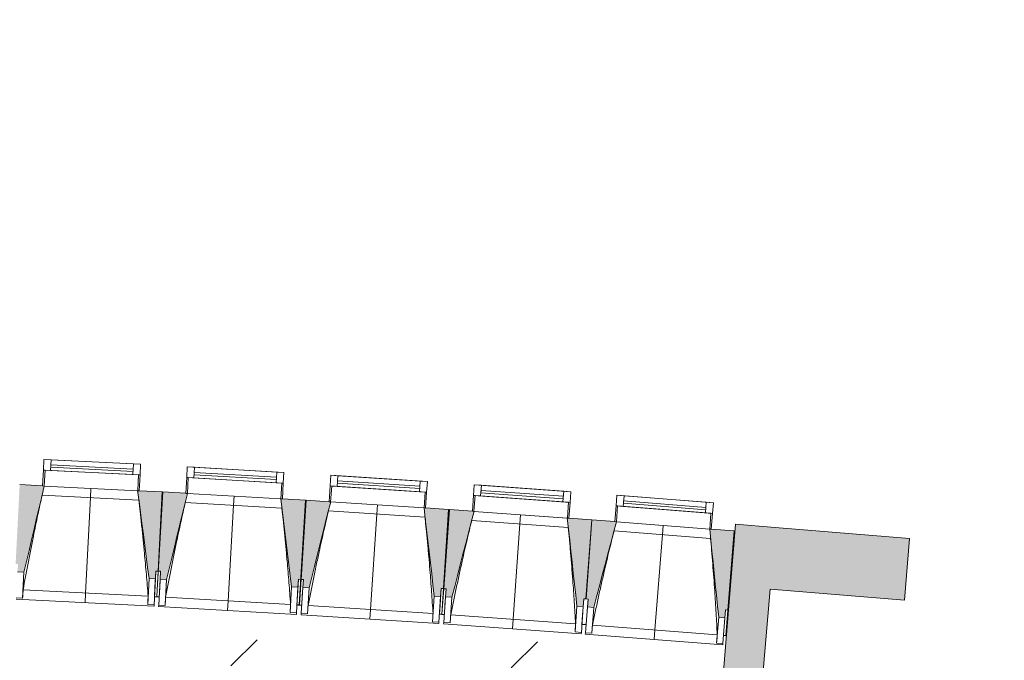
# Model space of a CAD drawing. Header units: centimetres. Extents: x -2721 to 2869, y -4046 to 286.
# Tile 13 of 29: x -1506 to -885, y -2178 to -1774. Entities that reach past the tile are written whole.
import ezdxf

# ---------------------------------------------------------------- set-up
doc = ezdxf.new("R2010")
doc.units = ezdxf.units.CM
for name, color, linetype, lineweight in [('0-1', 7, 'Continuous', 5), ('MENUISERIES', 7, 'Continuous', 9), ('MENUISERIES-1', 7, 'Continuous', 13), ('MUR-1', 7, 'Continuous', 18), ('MUR_C-1', 7, 'Continuous', 18), ('OSSATURE', 7, 'Continuous', 9), ('OSSATURE_C', 7, 'Continuous', 9), ('SOL-1', 7, 'Continuous', 18), ('Z', 7, 'Continuous', 9)]:
    doc.layers.add(name, color=color, linetype=linetype, lineweight=lineweight)
doc.layers.add('A-ANNO-NPLT', color=7, linetype='Continuous', lineweight=13, plot=False)
for name, color, linetype, lineweight, true_color in [('A-GLAZ-GLAS', 7, 'Continuous', 13, 0x5c63b1), ('AB1_MAC', 7, 'Continuous', 9, 0x666666), ('AB3_VEGETATION_pelouse_surface', 7, 'Continuous', 9, 0x007f3f), ('HACHURE_C-2', 7, 'Continuous', 13, 0x787878), ('MENUISERIES-2', 7, 'Continuous', 13, 0x5c63b1), ('OSSATURE-1', 7, 'Continuous', 5, 0x787878), ('OSSATURE-2', 5, 'Continuous', 18, 0x0000ff)]:
    doc.layers.add(name, color=color, linetype=linetype, lineweight=lineweight, true_color=true_color)

# ---------------------------------------------------------------- blocks, each defined once
blk = doc.blocks.new('XXX_VIDE FENETRE - 590-389517-2021_015_1111_DCE_1_50_Etat actuel')
at = {"layer": 'A-ANNO-NPLT'}
for p, q in [((-30.51, 0), (-30.51, -10)), ((-29.51, 0), (-30.51, 0)), ((-29.51, -10), (-29.51, 0)), ((30.51, 0), (29.51, 0)), ((29.51, 0), (29.51, -10)), ((30.51, -10), (30.51, 0)), ((-30.51, -10), (-29.51, -10)), ((-26.01, -10), (-30.51, -10)), ((-30.51, -10), (-30.51, -16.75)), ((-26.01, -16.75), (-26.01, -10)), ((26.01, -10), (26.01, -16.75)), ((30.51, -10), (26.01, -10)), ((29.51, -10), (30.51, -10)), ((30.51, -16.75), (30.51, -10)), ((-30.51, -16.75), (-26.01, -16.75)), ((26.01, -16.75), (30.51, -16.75))]:
    blk.add_line(p, q, dxfattribs=at)
at = {"layer": 'A-GLAZ-GLAS'}
for p, q in [((26.01, -12), (-26.01, -12)), ((-26.01, -12), (-26.01, -13.5)), ((26.01, -13.5), (26.01, -12)), ((-26.01, -13.5), (26.01, -13.5))]:
    blk.add_line(p, q, dxfattribs=at)
at = {"layer": 'MENUISERIES-1'}
for p, q in [((-29.51, 0), (29.51, 0)), ((29.51, 0), (-29.51, 0)), ((-30.51, -10), (-30.51, -0.07)), ((-29.51, -0.07), (-29.51, -10)), ((29.51, -10), (29.51, -0.07)), ((30.51, -0.07), (30.51, -10)), ((30.51, -10), (-30.51, -10)), ((-30.51, -16.75), (-30.51, -10)), ((-30.51, -10), (30.51, -10)), ((-29.51, -10), (29.51, -10)), ((-26.01, -10), (-26.01, -16.75)), ((26.01, -10), (-26.01, -10)), ((26.01, -16.75), (26.01, -10)), ((30.51, -10), (30.51, -16.75)), ((30.51, -16.75), (-30.51, -16.75)), ((-26.01, -16.75), (26.01, -16.75))]:
    blk.add_line(p, q, dxfattribs=at)
at = {"layer": 'MENUISERIES-2'}
for p, q in [((-26.01, -13.5), (-26.01, -12)), ((-26.01, -12), (26.01, -12)), ((26.01, -12), (26.01, -13.5)), ((26.01, -13.5), (-26.01, -13.5))]:
    blk.add_line(p, q, dxfattribs=at)
blk = doc.blocks.new('XXX_VIDE FENETRE - 590-V11-2021_015_1111_DCE_1_50_Etat actuel')
at = {"layer": 'A-ANNO-NPLT'}
for p, q in [((-30.51, 0), (-30.51, -10)), ((-29.51, 0), (-30.51, 0)), ((-29.51, -10), (-29.51, 0)), ((30.51, 0), (29.51, 0)), ((29.51, 0), (29.51, -10)), ((30.51, -10), (30.51, 0)), ((-30.51, -10), (-29.51, -10)), ((-26.01, -10), (-30.51, -10)), ((-30.51, -10.11), (-30.51, -16.75)), ((-26.01, -16.75), (-26.01, -10)), ((26.01, -10), (26.01, -16.75)), ((30.51, -10), (26.01, -10)), ((29.51, -10), (30.51, -10)), ((30.51, -16.75), (30.51, -10)), ((-30.51, -16.75), (-26.01, -16.75)), ((26.01, -16.75), (30.51, -16.75))]:
    blk.add_line(p, q, dxfattribs=at)
at = {"layer": 'A-GLAZ-GLAS'}
for p, q in [((26.01, -12), (-26.01, -12)), ((-26.01, -12), (-26.01, -13.5)), ((26.01, -13.5), (26.01, -12)), ((-26.01, -13.5), (26.01, -13.5))]:
    blk.add_line(p, q, dxfattribs=at)
at = {"layer": 'MENUISERIES-1'}
for p, q in [((-29.51, 0), (29.51, 0)), ((29.51, 0), (-29.51, 0)), ((-30.51, -10), (-30.51, -0.07)), ((-29.51, -0.07), (-29.51, -10)), ((29.51, -10), (29.51, -0.07)), ((30.51, -0.07), (30.51, -10)), ((30.51, -10), (-30.51, -10)), ((-30.51, -10), (30.51, -10)), ((-30.51, -16.75), (-30.51, -10.11)), ((-29.51, -10), (29.51, -10)), ((-26.01, -10), (-26.01, -16.75)), ((26.01, -10), (-26.01, -10)), ((26.01, -16.75), (26.01, -10)), ((30.51, -10), (30.51, -16.75)), ((30.51, -16.75), (-30.51, -16.75)), ((-26.01, -16.75), (26.01, -16.75))]:
    blk.add_line(p, q, dxfattribs=at)
at = {"layer": 'MENUISERIES-2'}
for p, q in [((-26.01, -13.5), (-26.01, -12)), ((-26.01, -12), (26.01, -12)), ((26.01, -12), (26.01, -13.5)), ((26.01, -13.5), (-26.01, -13.5))]:
    blk.add_line(p, q, dxfattribs=at)
blk = doc.blocks.new('B02_ARC_rvt-1-2021_015_1111_DCE_1_50_Etat actuel')
at = {"layer": 'MENUISERIES'}
for name, p, rotation in [('XXX_VIDE FENETRE - 590-389517-2021_015_1111_DCE_1_50_Etat actuel', (-1460.79, -2069.38), 177.0898907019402), ('XXX_VIDE FENETRE - 590-V11-2021_015_1111_DCE_1_50_Etat actuel', (-1370.52, -2074.29), 176.6926216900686), ('XXX_VIDE FENETRE - 590-389517-2021_015_1111_DCE_1_50_Etat actuel', (-1280.19, -2079.82), 176.2953526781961), ('XXX_VIDE FENETRE - 590-389517-2021_015_1111_DCE_1_50_Etat actuel', (-1189.82, -2085.99), 175.8980836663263), ('XXX_VIDE FENETRE - 590-389517-2021_015_1111_DCE_1_50_Etat actuel', (-1100.02, -2092.75), 175.5008146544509)]:
    blk.add_blockref(name, p, dxfattribs=dict(at, rotation=rotation))
blk = doc.blocks.new('20_MUR PREFA_01 - MODULE_01 B-3165811-2021_015_1111_DCE_1_50_Etat actuel')
at = {"layer": 'Z'}
for p, q in [((0, 72.21), (0, 66.14)), ((0, 66.14), (0, 5.85)), ((0, 0.07), (0, 5.85))]:
    blk.add_line(p, q, dxfattribs=at)
blk = doc.blocks.new('B02_DC_STR_rvt-1-2021_015_1111_DCE_1_50_Etat actuel')
at = {"layer": 'HACHURE_C-2'}
h = blk.add_hatch(color=256, dxfattribs=at)
h.paths.add_polyline_path([(-1047.08, -2307.55), (-1042.66, -2254.24), (-1067.57, -2252.18), (-1072.02, -2305.68), (-1057.61, -2306.76)])
h.paths.add_polyline_path([(-1037.28, -2189.47), (-1029.35, -2093.95), (-1054.27, -2091.88), (-1062.2, -2187.4), (-1047.08, -2188.65)])
h = blk.add_hatch(color=256, dxfattribs=at)
h.paths.add_polyline_path([(-770.06, -2154.59), (-766.04, -2115.79), (-861.87, -2107.84), (-865.09, -2146.71), (-770.31, -2154.57)])
h.paths.add_polyline_path([(-947.81, -2139.85), (-944.58, -2100.98), (-1029.35, -2093.95), (-1032.58, -2132.82), (-973.71, -2137.7)])
at = {"layer": 'OSSATURE-1'}
for points in [[(-1503.03, -2122.25), (-1490.27, -2067.89), (-1505.73, -2067.03), (-1508.27, -2116.98), (-1506.77, -2117.05), (-1507.02, -2122.05), (-1506.77, -2122.06)], [(-1420.14, -2126.47), (-1419.88, -2121.47), (-1418.38, -2121.55), (-1415.85, -2071.6), (-1431.32, -2070.88), (-1424.13, -2126.26)], [(-1413.13, -2126.86), (-1399.99, -2072.59), (-1415.44, -2071.62), (-1418.33, -2121.55), (-1416.83, -2121.64), (-1417.12, -2126.63), (-1416.83, -2126.65)], [(-1330.26, -2131.65), (-1329.98, -2126.66), (-1328.48, -2126.74), (-1325.59, -2076.82), (-1341.06, -2075.99), (-1334.26, -2131.42)], [(-1323.16, -2132.1), (-1309.64, -2077.92), (-1325.09, -2076.85), (-1328.32, -2126.76), (-1326.82, -2126.85), (-1327.15, -2131.84), (-1326.82, -2131.86)], [(-1240.33, -2137.46), (-1240.01, -2132.47), (-1238.51, -2132.57), (-1235.28, -2082.66), (-1250.74, -2081.73), (-1244.32, -2137.21)], [(-1233.15, -2137.97), (-1219.26, -2083.88), (-1234.72, -2082.88), (-1238.28, -2132.59), (-1236.78, -2132.7), (-1237.14, -2137.68), (-1235.71, -2137.79)], [(-1150.37, -2143.91), (-1150.01, -2138.92), (-1148.51, -2139.03), (-1144.93, -2089.14), (-1160.39, -2088.1), (-1154.36, -2143.62)], [(-1143.71, -2144.42), (-1129.44, -2090.43), (-1144.88, -2089.15), (-1148.8, -2139), (-1147.31, -2139.12), (-1147.7, -2144.11), (-1147.31, -2144.14)], [(-1060.97, -2150.93), (-1060.57, -2145.95), (-1059.08, -2146.06), (-1055.15, -2096.21), (-1070.6, -2095.06), (-1064.95, -2150.62), (-1061.04, -2150.93)]]:
    blk.add_hatch(color=256, dxfattribs=at).paths.add_polyline_path(points)
at = {"layer": 'MUR-1'}
for p, q in [((-1055.61, -2108), (-1054.69, -2096.24)), ((-1417.31, -2100.42), (-1417.11, -2100.43)), ((-1327.25, -2105.46), (-1326.94, -2105.48)), ((-1237.12, -2111.06), (-1236.74, -2111.09)), ((-1057.33, -2123.91), (-1056.93, -2123.94))]:
    blk.add_line(p, q, dxfattribs=at)
at = {"layer": 'MUR_C-1'}
for p, q in [((-1054.27, -2091.88), (-1062.2, -2187.4)), ((-1029.35, -2093.95), (-1054.27, -2091.88)), ((-944.58, -2100.98), (-1029.35, -2093.95)), ((-947.81, -2139.85), (-944.58, -2100.98)), ((-1037.28, -2189.47), (-1032.58, -2132.82)), ((-1032.58, -2132.82), (-947.81, -2139.85))]:
    blk.add_line(p, q, dxfattribs=at)
at = {"layer": 'OSSATURE'}
for p, q in [((-1430.6, -2076.71), (-1491.57, -2073.61)), ((-1490.27, -2067.89), (-1431.32, -2070.88)), ((-1399.98, -2072.59), (-1341.06, -2075.99)), ((-1340.38, -2081.82), (-1401.33, -2078.3)), ((-1309.64, -2077.92), (-1250.74, -2081.73)), ((-1250.1, -2087.56), (-1311.02, -2083.62)), ((-1219.26, -2083.88), (-1160.39, -2088.1)), ((-1159.79, -2093.94), (-1220.68, -2089.57)), ((-1129.44, -2090.43), (-1070.6, -2095.06)), ((-1070.04, -2100.9), (-1130.91, -2096.11)), ((-1503.86, -2138.52), (-1503.03, -2122.25)), ((-1419.88, -2121.47), (-1420.42, -2131.94)), ((-1419.26, -2137.6), (-1418.33, -2121.55)), ((-1418.38, -2121.55), (-1418.8, -2129.73)), ((-1417.44, -2132.11), (-1416.83, -2121.64)), ((-1424.13, -2126.26), (-1424.96, -2142.53)), ((-1420.14, -2126.47), (-1420.96, -2142.73)), ((-1418.06, -2142.89), (-1417.12, -2126.63)), ((-1414.07, -2143.12), (-1413.13, -2126.86)), ((-1329.98, -2126.66), (-1330.58, -2137.13)), ((-1328.48, -2126.74), (-1329.41, -2142.8)), ((-1329.36, -2142.8), (-1328.32, -2126.76)), ((-1327.5, -2137.32), (-1326.82, -2126.85)), ((-1503.57, -2133.37), (-1424.72, -2137.38)), ((-1420.42, -2131.94), (-1420.7, -2137.53)), ((-1417.76, -2137.69), (-1417.44, -2132.11)), ((-1334.26, -2131.42), (-1335.2, -2147.68)), ((-1330.26, -2131.65), (-1331.2, -2147.91)), ((-1328.2, -2148.1), (-1327.15, -2131.84)), ((-1324.21, -2148.36), (-1323.16, -2132.1)), ((-1240.01, -2132.47), (-1240.68, -2142.94)), ((-1238.51, -2132.57), (-1239.55, -2148.62)), ((-1239.43, -2148.63), (-1238.28, -2132.59)), ((-1237.54, -2143.15), (-1236.78, -2132.7)), ((-1507.9, -2139.22), (-1421.01, -2143.64)), ((-1503.86, -2138.52), (-1507.85, -2138.32)), ((-1503.85, -2138.49), (-1503.86, -2138.52)), ((-1420.71, -2137.74), (-1419.27, -2137.81)), ((-1419.27, -2137.81), (-1419.26, -2137.71)), ((-1419.27, -2137.81), (-1417.77, -2137.9)), ((-1413.74, -2137.98), (-1334.92, -2142.53)), ((-1330.58, -2137.13), (-1330.9, -2142.71)), ((-1327.86, -2142.9), (-1327.5, -2137.32)), ((-1244.32, -2137.21), (-1245.37, -2153.46)), ((-1240.33, -2137.46), (-1241.38, -2153.72)), ((-1238.31, -2153.93), (-1237.14, -2137.68)), ((-1234.32, -2154.22), (-1233.15, -2137.97)), ((-1150.01, -2138.92), (-1150.76, -2149.38)), ((-1148.13, -2149.58), (-1147.31, -2139.12)), ((-1424.96, -2142.53), (-1424.96, -2142.5)), ((-1420.96, -2142.73), (-1424.96, -2142.53)), ((-1420.96, -2142.71), (-1421.01, -2143.64)), ((-1418.11, -2143.8), (-1418.06, -2142.87)), ((-1418.11, -2143.8), (-1331.26, -2148.81)), ((-1414.07, -2143.12), (-1418.06, -2142.89)), ((-1414.06, -2143.1), (-1414.07, -2143.12)), ((-1335.2, -2147.68), (-1335.2, -2147.65)), ((-1331.2, -2147.91), (-1335.2, -2147.68)), ((-1331.2, -2147.89), (-1331.26, -2148.81)), ((-1330.92, -2142.92), (-1329.42, -2143.01)), ((-1329.41, -2142.9), (-1329.42, -2143.01)), ((-1329.37, -2143.01), (-1329.37, -2142.9)), ((-1329.37, -2143.01), (-1327.88, -2143.11)), ((-1328.26, -2149), (-1328.2, -2148.07)), ((-1324.21, -2148.36), (-1328.2, -2148.1)), ((-1327.88, -2143.11), (-1327.87, -2142.99)), ((-1323.85, -2143.21), (-1245.06, -2148.31)), ((-1240.68, -2142.94), (-1241.05, -2148.52)), ((-1237.94, -2148.73), (-1237.54, -2143.15)), ((-1154.36, -2143.62), (-1155.52, -2159.87)), ((-1150.37, -2143.91), (-1151.53, -2160.15)), ((-1148.98, -2160.35), (-1147.7, -2144.11)), ((-1144.99, -2160.66), (-1143.71, -2144.42)), ((-1060.57, -2145.95), (-1061.4, -2156.4)), ((-1059.08, -2146.06), (-1060.34, -2162.09)), ((-1328.26, -2149), (-1241.44, -2154.62)), ((-1324.2, -2148.33), (-1324.21, -2148.36)), ((-1245.37, -2153.46), (-1245.38, -2153.43)), ((-1241.38, -2153.72), (-1245.37, -2153.46)), ((-1241.38, -2153.69), (-1241.44, -2154.62)), ((-1241.05, -2148.6), (-1241.06, -2148.73)), ((-1241.06, -2148.73), (-1239.56, -2148.83)), ((-1239.55, -2148.71), (-1239.56, -2148.83)), ((-1239.45, -2148.84), (-1239.44, -2148.72)), ((-1239.45, -2148.84), (-1237.95, -2148.94)), ((-1238.37, -2154.83), (-1238.31, -2153.9)), ((-1234.32, -2154.22), (-1238.31, -2153.93)), ((-1237.95, -2148.94), (-1237.94, -2148.82)), ((-1234.31, -2154.19), (-1234.32, -2154.22)), ((-1233.93, -2149.07), (-1155.18, -2154.72)), ((-1150.76, -2149.38), (-1151.16, -2154.96)), ((-1148.57, -2155.15), (-1148.13, -2149.58)), ((-1064.95, -2150.62), (-1066.23, -2166.86)), ((-1060.97, -2150.93), (-1062.24, -2167.17)), ((-1238.37, -2154.83), (-1151.6, -2161.06)), ((-1155.52, -2159.87), (-1155.52, -2159.84)), ((-1151.53, -2160.15), (-1155.52, -2159.87)), ((-1151.53, -2160.13), (-1151.6, -2161.06)), ((-1151.16, -2155.04), (-1151.17, -2155.17)), ((-1151.17, -2155.17), (-1149.85, -2155.26)), ((-1149.85, -2155.26), (-1148.58, -2155.36)), ((-1149.05, -2161.25), (-1148.97, -2160.32)), ((-1144.99, -2160.66), (-1148.98, -2160.35)), ((-1148.58, -2155.36), (-1148.57, -2155.23)), ((-1144.98, -2160.63), (-1144.99, -2160.66)), ((-1144.56, -2155.52), (-1065.85, -2161.71)), ((-1061.4, -2156.4), (-1061.83, -2161.98)), ((-1149.05, -2161.25), (-1062.31, -2168.07)), ((-1066.23, -2166.86), (-1066.23, -2166.83)), ((-1062.24, -2167.17), (-1066.23, -2166.86)), ((-1061.84, -2162.04), (-1061.85, -2162.19)), ((-1061.85, -2162.19), (-1060.36, -2162.3)), ((-1060.34, -2162.16), (-1060.36, -2162.3)), ((-1062.24, -2167.14), (-1062.31, -2168.07))]:
    blk.add_line(p, q, dxfattribs=at)
at = {"layer": 'OSSATURE', "flags": 128}
for points in [[(-1503.57, -2133.37), (-1503.63, -2134.39), (-1503.68, -2135.42), (-1503.74, -2136.44), (-1503.8, -2137.47), (-1503.85, -2138.49)], [(-1424.96, -2142.5), (-1424.91, -2141.48), (-1424.86, -2140.45), (-1424.82, -2139.43), (-1424.77, -2138.4), (-1424.72, -2137.38)], [(-1413.74, -2137.98), (-1413.81, -2139), (-1413.87, -2140.02), (-1413.93, -2141.05), (-1414, -2142.07), (-1414.06, -2143.1)], [(-1335.2, -2147.65), (-1335.14, -2146.63), (-1335.09, -2145.6), (-1335.03, -2144.58), (-1334.98, -2143.55), (-1334.92, -2142.53)], [(-1323.85, -2143.21), (-1323.92, -2144.23), (-1323.99, -2145.26), (-1324.06, -2146.28), (-1324.13, -2147.31), (-1324.2, -2148.33)], [(-1245.38, -2153.43), (-1245.31, -2152.41), (-1245.25, -2151.39), (-1245.19, -2150.36), (-1245.13, -2149.34), (-1245.06, -2148.31)], [(-1233.93, -2149.07), (-1234, -2150.1), (-1234.08, -2151.12), (-1234.16, -2152.14), (-1234.24, -2153.17), (-1234.31, -2154.19)], [(-1155.52, -2159.84), (-1155.45, -2158.82), (-1155.38, -2157.79), (-1155.31, -2156.77), (-1155.24, -2155.75), (-1155.18, -2154.72)], [(-1144.56, -2155.52), (-1144.64, -2156.54), (-1144.73, -2157.56), (-1144.81, -2158.59), (-1144.9, -2159.61), (-1144.98, -2160.63)], [(-1066.23, -2166.83), (-1066.16, -2165.81), (-1066.08, -2164.78), (-1066, -2163.76), (-1065.93, -2162.74), (-1065.85, -2161.71)]]:
    blk.add_lwpolyline(points, dxfattribs=at)
at = {"layer": 'OSSATURE'}
for points, knots in [([(-1491.56, -2073.61), (-1492.48, -2077.73), (-1493.87, -2084.11), (-1495.69, -2092.75), (-1497.2, -2100.07), (-1498.78, -2107.96), (-1500.97, -2119.25), (-1502.55, -2127.72), (-1503.57, -2133.37)], [0.0183454, 0.0183454, 0.0183454, 0.0183454, 0.2222222, 0.3333333, 0.4444444, 0.5833333, 0.7222222, 1, 1, 1, 1]), ([(-1424.72, -2137.38), (-1425.08, -2132.79), (-1425.64, -2125.93), (-1426.45, -2116.77), (-1427.13, -2109.33), (-1427.91, -2101.32), (-1428.8, -2092.73), (-1429.7, -2084.53), (-1430.32, -2079.19), (-1430.61, -2076.71)], [0, 0, 0, 0, 0.2222222, 0.3333333, 0.4444444, 0.5833333, 0.7222222, 0.8611111, 0.9816328, 0.9816328, 0.9816328, 0.9816328]), ([(-1401.32, -2078.3), (-1402.27, -2082.41), (-1403.7, -2088.78), (-1405.58, -2097.41), (-1407.14, -2104.72), (-1408.77, -2112.6), (-1411.04, -2123.87), (-1412.68, -2132.33), (-1413.74, -2137.98)], [0.0183454, 0.0183454, 0.0183454, 0.0183454, 0.2222222, 0.3333333, 0.4444444, 0.5833333, 0.7222222, 1, 1, 1, 1]), ([(-1334.92, -2142.53), (-1335.25, -2137.95), (-1335.76, -2131.07), (-1336.51, -2121.91), (-1337.14, -2114.46), (-1337.86, -2106.45), (-1338.69, -2097.86), (-1339.53, -2089.65), (-1340.12, -2084.3), (-1340.39, -2081.82)], [0, 0, 0, 0, 0.2222222, 0.3333333, 0.4444444, 0.5833333, 0.7222222, 0.8611111, 0.9816328, 0.9816328, 0.9816328, 0.9816328]), ([(-1311.01, -2083.62), (-1311.99, -2087.73), (-1313.47, -2094.09), (-1315.41, -2102.7), (-1317.02, -2110), (-1318.7, -2117.87), (-1321.05, -2129.13), (-1322.75, -2137.57), (-1323.85, -2143.21)], [0.0183454, 0.0183454, 0.0183454, 0.0183454, 0.2222222, 0.3333333, 0.4444444, 0.5833333, 0.7222222, 1, 1, 1, 1]), ([(-1245.06, -2148.31), (-1245.36, -2143.72), (-1245.83, -2136.85), (-1246.5, -2127.68), (-1247.09, -2120.23), (-1247.76, -2112.21), (-1248.52, -2103.62), (-1249.31, -2095.4), (-1249.85, -2090.05), (-1250.11, -2087.56)], [0, 0, 0, 0, 0.2222222, 0.3333333, 0.4444444, 0.5833333, 0.7222222, 0.8611111, 0.9816328, 0.9816328, 0.9816328, 0.9816328]), ([(-1220.67, -2089.57), (-1221.68, -2093.68), (-1223.2, -2100.02), (-1225.2, -2108.63), (-1226.86, -2115.91), (-1228.6, -2123.77), (-1231.03, -2135.01), (-1232.78, -2143.44), (-1233.93, -2149.07)], [0.0183454, 0.0183454, 0.0183454, 0.0183454, 0.2222222, 0.3333333, 0.4444444, 0.5833333, 0.7222222, 1, 1, 1, 1]), ([(-1155.18, -2154.72), (-1155.44, -2150.13), (-1155.86, -2143.25), (-1156.47, -2134.08), (-1157, -2126.63), (-1157.62, -2118.6), (-1158.32, -2110), (-1159.05, -2101.78), (-1159.56, -2096.43), (-1159.8, -2093.94)], [0, 0, 0, 0, 0.2222222, 0.3333333, 0.4444444, 0.5833333, 0.7222222, 0.8611111, 0.9816328, 0.9816328, 0.9816328, 0.9816328]), ([(-1130.89, -2096.11), (-1131.93, -2100.21), (-1133.5, -2106.54), (-1135.56, -2115.13), (-1137.26, -2122.41), (-1139.06, -2130.26), (-1141.57, -2141.48), (-1143.38, -2149.9), (-1144.56, -2155.52)], [0.0183454, 0.0183454, 0.0183454, 0.0183454, 0.2222222, 0.3333333, 0.4444444, 0.5833333, 0.7222222, 1, 1, 1, 1]), ([(-1065.85, -2161.71), (-1066.08, -2157.12), (-1066.45, -2150.24), (-1067, -2141.07), (-1067.48, -2133.6), (-1068.04, -2125.58), (-1068.69, -2116.97), (-1069.36, -2108.74), (-1069.83, -2103.39), (-1070.06, -2100.9)], [0, 0, 0, 0, 0.2222222, 0.3333333, 0.4444444, 0.5833333, 0.7222222, 0.8611111, 0.9816328, 0.9816328, 0.9816328, 0.9816328])]:
    blk.add_open_spline(points, degree=3, knots=knots, dxfattribs=at)
at = {"layer": 'OSSATURE_C'}
for p, q in [((-1491.26, -2067.77), (-1505.73, -2067.03)), ((-1415.85, -2071.6), (-1430.32, -2070.86)), ((-1418.38, -2121.55), (-1415.85, -2071.6)), ((-1415.44, -2071.62), (-1418.33, -2121.55)), ((-1400.98, -2072.46), (-1415.44, -2071.62)), ((-1341.07, -2075.92), (-1340.22, -2082.86)), ((-1325.59, -2076.82), (-1340.07, -2075.98)), ((-1328.48, -2126.74), (-1325.59, -2076.82)), ((-1325.09, -2076.85), (-1328.32, -2126.76)), ((-1310.63, -2077.79), (-1325.09, -2076.85)), ((-1235.28, -2082.66), (-1249.74, -2081.73)), ((-1238.51, -2132.57), (-1235.28, -2082.66)), ((-1234.7, -2082.71), (-1238.28, -2132.59)), ((-1220.25, -2083.74), (-1234.7, -2082.71)), ((-1144.93, -2089.14), (-1159.39, -2088.11)), ((-1144.88, -2089.15), (-1148.8, -2139)), ((-1148.51, -2139.03), (-1144.93, -2089.14)), ((-1130.43, -2090.28), (-1144.88, -2089.15)), ((-1055.15, -2096.21), (-1069.61, -2095.07)), ((-1059.08, -2146.06), (-1055.15, -2096.21)), ((-1507.02, -2122.05), (-1503.03, -2122.25)), ((-1420.14, -2126.47), (-1419.88, -2121.47)), ((-1419.88, -2121.47), (-1418.38, -2121.55)), ((-1418.33, -2121.55), (-1416.83, -2121.64)), ((-1416.83, -2121.64), (-1417.12, -2126.63)), ((-1424.13, -2126.26), (-1420.14, -2126.47)), ((-1417.12, -2126.63), (-1413.13, -2126.86)), ((-1330.26, -2131.65), (-1329.98, -2126.66)), ((-1329.98, -2126.66), (-1328.48, -2126.74)), ((-1328.32, -2126.76), (-1326.82, -2126.85)), ((-1326.82, -2126.85), (-1327.15, -2131.84)), ((-1334.26, -2131.42), (-1330.26, -2131.65)), ((-1327.15, -2131.84), (-1323.16, -2132.1)), ((-1240.33, -2137.46), (-1240.01, -2132.47)), ((-1240.01, -2132.47), (-1238.51, -2132.57)), ((-1238.28, -2132.59), (-1236.78, -2132.7)), ((-1236.78, -2132.7), (-1237.14, -2137.68)), ((-1244.32, -2137.21), (-1240.33, -2137.46)), ((-1237.14, -2137.68), (-1233.15, -2137.97)), ((-1150.37, -2143.91), (-1150.01, -2138.92)), ((-1150.01, -2138.92), (-1148.51, -2139.03)), ((-1148.8, -2139), (-1147.31, -2139.12)), ((-1147.31, -2139.12), (-1147.7, -2144.11)), ((-1154.36, -2143.62), (-1150.37, -2143.91)), ((-1147.7, -2144.11), (-1143.71, -2144.42)), ((-1060.97, -2150.93), (-1060.57, -2145.95)), ((-1060.57, -2145.95), (-1059.08, -2146.06)), ((-1064.95, -2150.62), (-1060.97, -2150.93))]:
    blk.add_line(p, q, dxfattribs=at)
at = {"layer": 'OSSATURE_C', "flags": 128}
for points in [[(-1503.03, -2122.25), (-1501.43, -2115.45), (-1499.83, -2108.64), (-1498.24, -2101.84), (-1496.64, -2095.03), (-1495.04, -2088.23), (-1493.44, -2081.43), (-1491.85, -2074.62), (-1490.25, -2067.82)], [(-1431.33, -2070.81), (-1430.43, -2077.74), (-1429.53, -2084.68), (-1428.63, -2091.61), (-1427.73, -2098.54), (-1426.83, -2105.47), (-1425.93, -2112.4), (-1425.03, -2119.33), (-1424.13, -2126.26)], [(-1413.13, -2126.86), (-1411.48, -2120.07), (-1409.84, -2113.28), (-1408.19, -2106.48), (-1406.55, -2099.69), (-1404.9, -2092.9), (-1403.26, -2086.1), (-1401.61, -2079.31), (-1399.97, -2072.52)], [(-1323.16, -2132.1), (-1321.46, -2125.32), (-1319.77, -2118.54), (-1318.08, -2111.76), (-1316.39, -2104.98), (-1314.7, -2098.19), (-1313.01, -2091.41), (-1311.31, -2084.63), (-1309.62, -2077.85)], [(-1340.21, -2082.88), (-1339.36, -2089.8), (-1338.51, -2096.73), (-1337.66, -2103.67), (-1336.81, -2110.61), (-1335.96, -2117.54), (-1335.11, -2124.48), (-1334.26, -2131.42)], [(-1250.75, -2081.66), (-1249.94, -2088.61), (-1249.14, -2095.55), (-1248.34, -2102.49), (-1247.53, -2109.43), (-1246.73, -2116.38), (-1245.93, -2123.32), (-1245.12, -2130.26), (-1244.32, -2137.21)], [(-1233.15, -2137.97), (-1231.41, -2131.2), (-1229.68, -2124.43), (-1227.94, -2117.66), (-1226.2, -2110.89), (-1224.46, -2104.12), (-1222.72, -2097.35), (-1220.98, -2090.58), (-1219.24, -2083.81)], [(-1160.39, -2088.03), (-1159.64, -2094.98), (-1158.88, -2101.93), (-1158.13, -2108.88), (-1157.37, -2115.83), (-1156.62, -2122.78), (-1155.87, -2129.72), (-1155.11, -2136.67), (-1154.36, -2143.62)], [(-1143.71, -2144.42), (-1141.92, -2137.66), (-1140.14, -2130.91), (-1138.35, -2124.15), (-1136.57, -2117.39), (-1134.78, -2110.63), (-1133, -2103.88), (-1131.21, -2097.12), (-1129.43, -2090.36)], [(-1070.61, -2094.99), (-1069.9, -2101.94), (-1069.19, -2108.9), (-1068.49, -2115.85), (-1067.78, -2122.8), (-1067.07, -2129.76), (-1066.37, -2136.71), (-1065.66, -2143.66), (-1064.95, -2150.62)]]:
    blk.add_lwpolyline(points, dxfattribs=at)
at = {"layer": 'SOL-1'}
for p, q in [((-1418.8, -2129.73), (-1415.44, -2071.62)), ((-1415.44, -2071.62), (-1400.98, -2072.46)), ((-1340.07, -2075.98), (-1325.59, -2076.82)), ((-1325.59, -2076.82), (-1329.41, -2142.8)), ((-1329.36, -2142.8), (-1325.09, -2076.85)), ((-1325.09, -2076.85), (-1310.63, -2077.79)), ((-1249.74, -2081.73), (-1235.28, -2082.66)), ((-1235.28, -2082.66), (-1239.55, -2148.62)), ((-1145.52, -2097.35), (-1144.88, -2089.15)), ((-1144.88, -2089.15), (-1130.43, -2090.28)), ((-1069.61, -2095.07), (-1055.15, -2096.21)), ((-1055.15, -2096.21), (-1060.34, -2162.09)), ((-1420.7, -2137.63), (-1417.76, -2137.79)), ((-1417.76, -2137.69), (-1419.26, -2137.6)), ((-1330.91, -2142.8), (-1327.87, -2142.99)), ((-1330.91, -2142.8), (-1329.41, -2142.9)), ((-1329.41, -2142.8), (-1330.9, -2142.71)), ((-1329.37, -2142.9), (-1327.87, -2142.99)), ((-1327.86, -2142.9), (-1329.36, -2142.8)), ((-1239.55, -2148.62), (-1241.05, -2148.52)), ((-1237.94, -2148.82), (-1241.05, -2148.6)), ((-1241.05, -2148.6), (-1237.94, -2148.82)), ((-1151.16, -2155.03), (-1148.57, -2155.23)), ((-1148.57, -2155.15), (-1149.83, -2155.05)), ((-1061.84, -2162.04), (-1060.1, -2162.18)), ((-1061.84, -2162.04), (-1061.09, -2162.1)), ((-1060.34, -2162.09), (-1061.83, -2161.98)), ((-1061.04, -2162.11), (-1060.34, -2162.16)), ((-1060.1, -2162.18), (-1060.34, -2162.16))]:
    blk.add_line(p, q, dxfattribs=at)
at = {"layer": 'OSSATURE-2'}
for p, rotation in [((-1460.79, -2069.32), 177.089890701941), ((-1370.52, -2074.22), 176.6926216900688), ((-1280.18, -2079.76), 176.2953526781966), ((-1189.82, -2085.92), 175.8980836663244), ((-1100.02, -2092.68), 175.5008146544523)]:
    blk.add_blockref('20_MUR PREFA_01 - MODULE_01 B-3165811-2021_015_1111_DCE_1_50_Etat actuel', p, dxfattribs=dict(at, rotation=rotation))
blk = doc.blocks.new('site treso_dwg-409476-2021_015_1111_DCE_1_50_Etat actuel')
at = {"layer": 'AB3_VEGETATION_pelouse_surface'}
h = blk.add_hatch(dxfattribs=at)
h.set_pattern_fill('FP_2', color=256, style=0, pattern_type=2)
h.set_pattern_definition([(89.567, (-40335746.12, -17086458.89), (-87.71750986, 89.0534421), [23.437, -153.339]), (44.567, (-40335746.12, -17086458.89), (-87.71785487, 89.05379237), [23.438, -101.563]), (134.567, (-40335746.12, -17086458.89), (-89.05379237, -87.71785487), [23.437, -101.562])])
h.paths.add_polyline_path([(12967.15, 3826.82), (12967.15, 4231), (12948.98, 4219.21), (12785.26, 4100.96), (12696.87, 4030.84), (12600.74, 3932.68), (12250.03, 4046.31), (12288.5, 4164.47), (12294.4, 4187), (12299.48, 4209.73), (12303.74, 4232.63), (12307.16, 4255.68), (12310.01, 4281.68), (12311.8, 4307.78), (12312.53, 4333.93), (12312.19, 4360.08), (12310.8, 4386.21), (12308.34, 4412.25), (12304.1, 4427.87), (12298.67, 4443.11), (12292.09, 4457.9), (12284.39, 4472.13), (12275.61, 4485.74), (12265.82, 4498.62), (12255.07, 4510.72), (12243.42, 4521.95), (12230.94, 4532.26), (12217.7, 4541.57), (12203.79, 4549.85), (12189.28, 4557.02), (12174.27, 4563.07), (12158.83, 4567.94), (12143.07, 4571.61), (12126, 4574.13), (12110.23, 4575.26), (12109.39, 4575.26), (12098.3, 4542.26), (12092.99, 4544.04), (12092.03, 4541.2), (12097.35, 4539.42), (12069.65, 4456.94), (12064.18, 4458.78), (12063.22, 4455.94), (12068.69, 4454.1), (12040.99, 4371.63), (12035.37, 4373.5), (12034.41, 4370.67), (12040.03, 4368.78), (11987.93, 4213.67), (11831.48, 4265.19), (11833.33, 4270.8), (11830.47, 4271.73), (11828.67, 4266.1), (11745.84, 4292.72), (11747.65, 4298.34), (11744.76, 4299.15), (11743.02, 4293.62), (11660, 4319.64), (11661.77, 4325.27), (11658.9, 4326.16), (11657.12, 4320.53), (11573.98, 4345.94), (11575.7, 4351.59), (11572.8, 4352.36), (11571.14, 4346.79), (11487.76, 4371.62), (11489.45, 4377.28), (11486.57, 4378.13), (11484.92, 4372.46), (11401.37, 4396.68), (11403.01, 4402.35), (11400.1, 4403.09), (11398.52, 4397.5), (11314.79, 4421.12), (11316.4, 4426.81), (11313.51, 4427.61), (11311.94, 4421.92), (11300.45, 4425.07), (11243.46, 4204.35), (10740.93, 4334.52), (10742.25, 4340.68), (10731.41, 4343.49), (10776.59, 4558.16), (10700.71, 4575.49), (10702.03, 4581.25), (10699.08, 4581.84), (10697.82, 4576.13), (10612.88, 4594.91), (10614.14, 4600.66), (10611.21, 4601.29), (10609.98, 4595.51), (10524.89, 4613.66), (10526.13, 4619.44), (10523.18, 4620), (10522, 4614.26), (10436.78, 4631.8), (10437.97, 4637.59), (10435.02, 4638.1), (10433.88, 4632.38), (10348.55, 4649.31), (10349.69, 4655.1), (10346.74, 4655.62), (10345.64, 4649.86), (10260.18, 4666.18), (10261.29, 4671.98), (10258.33, 4672.47), (10257.28, 4666.71), (10171.7, 4682.41), (10172.77, 4688.22), (10169.81, 4688.71), (10168.79, 4682.92), (10083.11, 4698.01), (10084.13, 4703.83), (10081.17, 4704.29), (10080.19, 4698.5), (9994.4, 4712.97), (9995.39, 4718.79), (9992.42, 4719.27), (9991.48, 4713.44), (9905.59, 4727.3), (9906.53, 4733.12), (9903.57, 4733.58), (9902.67, 4727.75), (9816.68, 4740.98), (9817.58, 4746.82), (9814.61, 4747.25), (9813.76, 4741.41), (9727.68, 4754.03), (9728.53, 4759.87), (9725.56, 4760.28), (9724.75, 4754.44), (9638.58, 4766.43), (9639.39, 4772.28), (9636.42, 4772.67), (9635.65, 4766.82), (9549.39, 4778.2), (9550.17, 4784.05), (9547.18, 4784.35), (9546.46, 4778.57), (9460.13, 4789.32), (9460.86, 4795.18), (9457.88, 4795.53), (9457.19, 4789.67), (9370.78, 4799.81), (9371.47, 4805.67), (9368.49, 4806), (9367.84, 4800.13), (9281.37, 4809.65), (9282.01, 4815.52), (9279.03, 4815.83), (9278.42, 4809.95), (9191.88, 4818.85), (9192.48, 4824.72), (9189.5, 4825.01), (9188.94, 4819.13), (9102.33, 4827.4), (9102.89, 4833.28), (9101.4, 4833.48), (9101.4, 4833.41), (9099.9, 4833.55), (9099.38, 4827.66), (9012.72, 4835.32), (9013.24, 4841.2), (9011.76, 4841.44), (9011.74, 4841.32), (9010.25, 4841.44), (9009.77, 4835.56), (8923.06, 4842.58), (8923.53, 4848.47), (8920.54, 4848.6), (8920.11, 4842.8), (8833.34, 4849.21), (8833.78, 4855.1), (8830.78, 4855.3), (8830.39, 4849.4), (8667.5, 4860.25), (8677.8, 5025.96), (8683.72, 5025.59), (8683.81, 5028.59), (8677.99, 5028.95), (8683.38, 5115.78), (8689.3, 5115.41), (8689.39, 5118.41), (8683.57, 5118.78), (8688.96, 5205.61), (8694.88, 5205.24), (8694.97, 5208.24), (8689.15, 5208.6), (8694.55, 5295.44), (8700.46, 5295.07), (8700.56, 5298.07), (8694.73, 5298.43), (8700.13, 5385.26), (8706.04, 5384.89), (8706.14, 5387.89), (8700.31, 5388.26), (8705.71, 5475.09), (8711.63, 5474.72), (8711.72, 5477.72), (8705.9, 5478.08), (8711.29, 5564.92), (8717.21, 5564.55), (8717.3, 5567.02), (8711.48, 5567.45), (8713.2, 5590.39), (8790.31, 5584.62), (8791.45, 5604.69), (9031.45, 5631.57), (9038, 5710.47), (9037.76, 5710.47), (9037.75, 5710.35), (9036.25, 5710.47), (9035.79, 5704.58), (8949.06, 5711.41), (8949.52, 5717.3), (8946.93, 5717.43), (8946.51, 5711.6), (8859.74, 5717.94), (8860.16, 5723.71), (8858.66, 5723.82), (8858.56, 5723.95), (8858.55, 5723.93), (8858.54, 5723.83), (8857.04, 5723.83), (8856.67, 5718.04), (8769.85, 5723.66), (8770.23, 5729.55), (8767.19, 5729.65), (8766.85, 5723.84), (8679.99, 5728.86), (8680.34, 5734.76), (8677.39, 5734.87), (8677.1, 5729.02), (8590.21, 5733.44), (8590.51, 5739.33), (8587.52, 5739.41), (8587.26, 5733.58), (8500.34, 5737.39), (8500.6, 5743.29), (8497.61, 5743.36), (8497.39, 5737.51), (8410.45, 5740.72), (8410.67, 5746.63), (8407.68, 5746.68), (8407.5, 5740.83), (8320.54, 5743.43), (8320.72, 5749.34), (8317.72, 5749.38), (8317.59, 5743.51), (8230.61, 5745.52), (8230.63, 5751.43), (8227.76, 5751.46), (8227.66, 5745.58), (8140.67, 5746.98), (8140.67, 5752.89), (8137.86, 5752.91), (8137.81, 5747.02), (8050.81, 5747.82), (8050.82, 5753.72), (8047.81, 5753.74), (8047.8, 5747.83), (7960.79, 5748.03), (7960.79, 5753.93), (7957.75, 5753.85), (7957.72, 5747.94), (7870.78, 5747.54), (7870.7, 5753.44), (7869.25, 5753.44), (7869.19, 5753.45), (7867.69, 5753.44), (7867.75, 5747.53), (7703.14, 5745.62), (7700.57, 5912.94), (7706.5, 5913.03), (7706.45, 5916.03), (7700.52, 5915.94), (7699.19, 6002.93), (7705.12, 6003.02), (7705.07, 6006.02), (7699.14, 6005.92), (7697.81, 6092.91), (7703.74, 6093.01), (7703.69, 6096.01), (7697.76, 6095.91), (7696.43, 6182.9), (7702.36, 6182.99), (7702.31, 6185.99), (7696.38, 6185.9), (7695.05, 6272.89), (7700.98, 6272.98), (7700.93, 6275.98), (7695, 6275.89), (7693.67, 6362.88), (7699.6, 6362.97), (7699.55, 6365.97), (7693.62, 6365.88), (7691.68, 6492.83), (7676.69, 6493.34), (7658.12, 6494.97), (7639.66, 6497.6), (7601.91, 6398.97), (7570.84, 6315.01), (7538.09, 6223.1), (7506.45, 6130.81), (7475.93, 6038.14), (7446.52, 5945.11), (7418.25, 5851.73), (7391.1, 5758.01), (7377.7, 5709.57), (7377.7, 4618.13), (8967.85, 4096.82), (9816, 3826.82), (12731.24, 3826.82)])

msp = doc.modelspace()

# ---------------------------------------------------------------- block references
at = {"layer": '0-1'}
for name in ['B02_DC_STR_rvt-1-2021_015_1111_DCE_1_50_Etat actuel', 'B02_ARC_rvt-1-2021_015_1111_DCE_1_50_Etat actuel']:
    msp.add_blockref(name, (0, 0), dxfattribs=at)
at = {"layer": 'AB1_MAC'}
msp.add_blockref('site treso_dwg-409476-2021_015_1111_DCE_1_50_Etat actuel', (-10098.11, -7872.66), dxfattribs=at)

doc.saveas('drawing.dxf')
